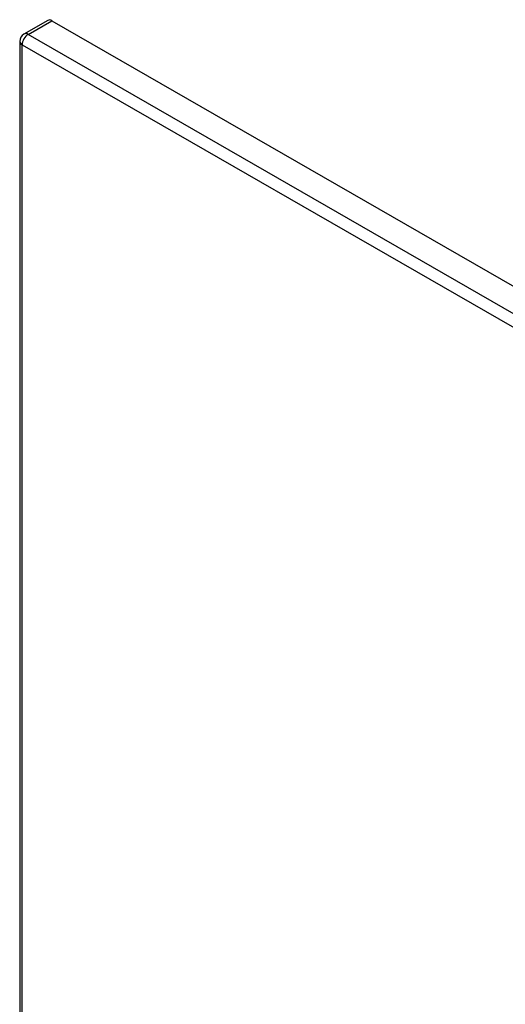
# Model space of a CAD drawing. Header units: inches. Extents: x 0 to 152, y -25 to 98.
# Tile 85 of 88: x 121 to 130, y 56 to 75. Entities that reach past the tile are written whole.
import ezdxf

# ---------------------------------------------------------------- set-up
doc = ezdxf.new("R2010")
doc.units = ezdxf.units.IN
doc.header["$LTSCALE"] = 9.095314
doc.header["$MEASUREMENT"] = 0
doc.layers.add('Visible Edges(ANSI)', color=7, linetype='Continuous', lineweight=25)
doc.layers.add('Visible Tangent Edges(ANSI)', color=7, linetype='Continuous', lineweight=25)

msp = doc.modelspace()

# ---------------------------------------------------------------- linework, layer by layer
at = {"layer": 'Visible Edges(ANSI)'}
for p, q in [((121.3351, 74.5589), (120.8833, 74.2987)), ((121.4155, 74.551), (142.343, 62.4996)), ((120.8026, 74.1592), (120.8026, 50.0571))]:
    msp.add_line(p, q, dxfattribs=at)
msp.add_arc((120.9636, 74.1592), 0.161, 119.93599, 180, dxfattribs=at)
msp.add_ellipse((121.4155, 74.4194), major_axis=(-0.0803, 0.1395), ratio=0.5780931, start_param=5.4997209, end_param=6.2831853, dxfattribs=at)
at = {"layer": 'Visible Tangent Edges(ANSI)'}
for p, q in [((120.9636, 74.2908), (121.4155, 74.551)), ((141.8912, 62.2394), (120.9636, 74.2908)), ((120.8498, 74.0936), (141.7773, 62.0423)), ((120.8498, 49.9915), (120.8498, 74.0936))]:
    msp.add_line(p, q, dxfattribs=at)
for major_axis, ratio, start_param, end_param in [((-0.0803, 0.1395), 0.5780931, 5.4997209, 6.2831853), ((-0.161, 0), 0.5758617, 0, 0.7853982), ((-0.0803, -0.1395), 0.5780931, 3.9250571, 5.4958534)]:
    msp.add_ellipse((120.9636, 74.1592), major_axis=major_axis, ratio=ratio, start_param=start_param, end_param=end_param, dxfattribs=at)

doc.saveas('drawing.dxf')
